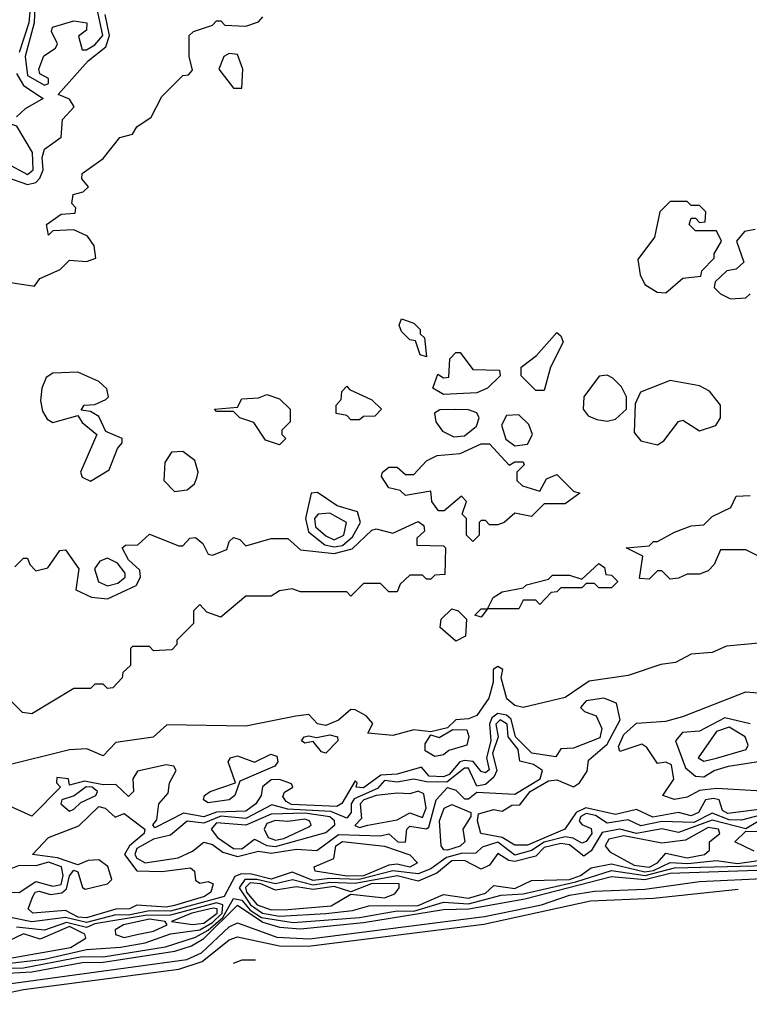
# Model space of a CAD drawing. Extents: x 2889633 to 3052318, y 540750 to 918690.
# Tile 30 of 256: x 3017106 to 3018843, y 557498 to 559843. Entities that reach past the tile are written whole.
import ezdxf

# ---------------------------------------------------------------- set-up
doc = ezdxf.new("R2010")
doc.units = 0

msp = doc.modelspace()

# ---------------------------------------------------------------- linework, layer by layer
at = {"layer": '0CON02XD'}
for points in [[(3017105, 560006.7), (3017115, 559996.7), (3017126.7, 559965), (3017134.7, 559905), (3017127.8, 559835), (3017104.6, 559765)], [(3017143.9, 559915), (3017140.7, 559835), (3017119.1, 559755), (3017125, 559710), (3017165, 559686.7), (3017175, 559691.2), (3017175, 559702.5), (3017154, 559714), (3017152, 559725), (3017163.5, 559756.5), (3017191.2, 559775), (3017196.2, 559785), (3017182, 559815), (3017184, 559825), (3017235, 559840), (3017265.7, 559835.7), (3017265, 559817.5), (3017246.2, 559803.8), (3017255, 559771.2), (3017265, 559770.8), (3017285, 559782.9), (3017304.2, 559805), (3017291.1, 559865)], [(3017075, 559467.5), (3017125, 559450.5), (3017144.6, 559455.4), (3017154.4, 559465), (3017161.8, 559485), (3017160, 559515), (3017165.5, 559534.5), (3017205, 559563.3), (3017208, 559605), (3017236, 559635), (3017225, 559653.8), (3017197.5, 559665), (3017269.2, 559745), (3017311.7, 559778.3), (3017320, 559805), (3017310, 559855)], [(3017085, 559216.7), (3017141.7, 559208.3), (3017153.9, 559226.1), (3017202.3, 559247.7), (3017225, 559270), (3017265, 559266.7), (3017287.5, 559275), (3017283.9, 559303.9), (3017267.5, 559327.5), (3017235, 559342.5), (3017185, 559340), (3017175, 559330), (3017170, 559355), (3017205, 559380), (3017238.3, 559381.7), (3017240, 559395), (3017230, 559405), (3017233.3, 559426.7), (3017257, 559433), (3017270, 559445), (3017254, 559464), (3017255, 559476.7), (3017305, 559512.5), (3017345, 559562.5), (3017375, 559570), (3017385, 559587.5), (3017419.5, 559610.5), (3017445, 559660), (3017495, 559710), (3017508.3, 559711.7), (3017517.5, 559722.5), (3017510, 559755), (3017510, 559805), (3017520, 559815), (3017565, 559830), (3017575, 559840), (3017585, 559840), (3017595, 559830), (3017645, 559827.5), (3017675, 559837.5), (3017685, 559850)], [(3017635, 559680), (3017637.5, 559725), (3017625, 559760), (3017605, 559762.5), (3017592.5, 559755), (3017580, 559725), (3017615, 559680), (3017635, 559680)], [(3017098.9, 559715), (3017115, 559685.7), (3017162.5, 559655), (3017119.1, 559630.9), (3017098.5, 559611.5)], [(3017025, 559473.3), (3017055, 559495.8), (3017075, 559500.8), (3017125, 559474.3), (3017138, 559485), (3017136.6, 559526.6), (3017099.5, 559589.5), (3017076.8, 559596.8), (3017025, 559594.4), (3016995.7, 559505.7), (3016996.6, 559486.6), (3017004.5, 559474.5), (3017025, 559473.3)], [(3018645, 559192.5), (3018685, 559227.5), (3018728.3, 559231.7), (3018730, 559245), (3018760, 559275), (3018760, 559285), (3018777.5, 559315), (3018765, 559340), (3018715, 559340), (3018700, 559355), (3018705, 559370), (3018715, 559370), (3018725, 559360), (3018738.3, 559361.7), (3018740, 559385), (3018725, 559400), (3018705, 559400), (3018695, 559410), (3018655, 559410), (3018630, 559385), (3018617.5, 559325), (3018578.3, 559271.7), (3018583.3, 559235), (3018595, 559212.5), (3018623.6, 559193.6), (3018645, 559192.5)], [(3018857, 559343), (3018831.7, 559338.3), (3018812.5, 559315), (3018830, 559265), (3018811.7, 559248.3), (3018790, 559245), (3018761.7, 559218.3), (3018760, 559205), (3018775, 559190), (3018798.3, 559178.3), (3018835, 559180), (3018845, 559190)], [(3018075, 559040), (3018060, 559045), (3018048.3, 559078.3), (3018035, 559080), (3018015, 559100), (3018010, 559115), (3018015, 559130), (3018045, 559120), (3018060, 559105), (3018060, 559095), (3018070, 559085), (3018075, 559040)], [(3018355, 558960), (3018335, 558960), (3018300, 558995), (3018300, 559015), (3018336.7, 559043.3), (3018385, 559097.5), (3018395, 559090), (3018400, 559075), (3018370, 559015), (3018355, 558960)], [(3018115, 558950), (3018090, 558965), (3018101.7, 558998.3), (3018115, 558990), (3018128.3, 558991.7), (3018130, 559035), (3018145, 559050), (3018155, 559050), (3018185, 559010), (3018248.3, 559008.3), (3018250, 558995), (3018220, 558965), (3018195, 558953.8), (3018115, 558950)], [(3017275, 558744), (3017319.1, 558770.9), (3017338.8, 558821.2), (3017350, 558835), (3017350, 558845), (3017311.7, 558861.7), (3017295, 558897.5), (3017275, 558910), (3017252.5, 558912.5), (3017260, 558925), (3017285, 558926.7), (3017311.7, 558938.3), (3017317.5, 558945), (3017313.9, 558963.9), (3017295, 558981.2), (3017245, 559003.3), (3017185, 559001.2), (3017169.2, 558990.8), (3017158.6, 558965), (3017155.6, 558935), (3017160.6, 558910.6), (3017171.4, 558891.4), (3017185, 558883.3), (3017245, 558900), (3017255, 558883.3), (3017290, 558855), (3017251.2, 558765), (3017255, 558753.3), (3017275, 558744)], [(3018505, 558886.9), (3018525, 558891.4), (3018550.8, 558915), (3018551.2, 558945), (3018538.8, 558968.8), (3018518.8, 558988.8), (3018505, 558996.2), (3018485.9, 558994.1), (3018449.2, 558945), (3018447.5, 558915), (3018459.7, 558899.6), (3018480.5, 558890.5), (3018505, 558886.9)], [(3017915, 558890), (3017895, 558890), (3017885, 558900), (3017860, 558905), (3017860, 558925), (3017871.7, 558938.3), (3017873, 558957), (3017885, 558970), (3017891.7, 558961.7), (3017945, 558937.5), (3017967.5, 558915), (3017951.7, 558898.3), (3017925, 558897.5), (3017915, 558890)], [(3018625, 558830.6), (3018640.2, 558839.8), (3018675, 558885.5), (3018685, 558889.4), (3018725, 558863.3), (3018763.6, 558876.4), (3018774.4, 558895), (3018774.4, 558924.5), (3018748.2, 558958.2), (3018725, 558970.6), (3018655, 558983.8), (3018584.1, 558955.9), (3018571.7, 558928.3), (3018569.4, 558859.4), (3018585, 558840), (3018625, 558830.6)], [(3017725, 558830), (3017691.7, 558841.7), (3017663.6, 558883.6), (3017630, 558895), (3017615, 558910), (3017575, 558910), (3017570, 558915), (3017625, 558920), (3017635, 558940), (3017675, 558942.5), (3017695, 558950), (3017725, 558940), (3017750, 558915), (3017750, 558885), (3017730, 558865), (3017730, 558855), (3017740, 558845), (3017725, 558830)], [(3018139.7, 558849.6), (3018165, 558851.9), (3018194, 558875), (3018200, 558895), (3018195, 558906.2), (3018175, 558914), (3018145, 558914.4), (3018106.2, 558913.8), (3018093.9, 558906.1), (3018096.7, 558885), (3018113.2, 558863.2), (3018139.7, 558849.6)], [(3018285, 558828.2), (3018315, 558831.9), (3018327.1, 558855), (3018318.8, 558878.8), (3018295, 558902), (3018265, 558900), (3018253.1, 558876.9), (3018263.9, 558843.9), (3018285, 558828.2)], [(3018185, 558600), (3018170, 558615), (3018170, 558655), (3018160, 558665), (3018170, 558695), (3018158.3, 558708.3), (3018117, 558673), (3018103, 558673), (3018087.5, 558695), (3018085, 558720), (3018025, 558710), (3018011.7, 558721.7), (3017985, 558727.5), (3017967.5, 558755), (3017970, 558765), (3017985, 558777.5), (3018005, 558777.5), (3018025, 558760), (3018045, 558760), (3018075, 558792.5), (3018100, 558805), (3018155, 558810), (3018205, 558832.5), (3018225, 558832.5), (3018271.7, 558781.7), (3018285, 558790), (3018305, 558790), (3018307, 558783), (3018290, 558765), (3018290, 558745), (3018303, 558733), (3018345, 558720), (3018360.7, 558749.3), (3018385, 558760), (3018425, 558720), (3018440, 558715), (3018405, 558690), (3018355, 558690), (3018325, 558660), (3018285, 558667.5), (3018260, 558645), (3018245, 558640), (3018225, 558640), (3018215, 558650), (3018205, 558650), (3018200, 558645), (3018200, 558615), (3018185, 558600)], [(3017475, 558718.8), (3017505, 558723.3), (3017522.3, 558737.7), (3017528.3, 558751.7), (3017530.8, 558765), (3017522.9, 558792.9), (3017495, 558814.2), (3017467.5, 558812.5), (3017452.1, 558787.9), (3017449.2, 558745), (3017475, 558718.8)], [(3017855, 558587), (3017875, 558590.6), (3017898.7, 558611.3), (3017917.5, 558645), (3017910.7, 558670.7), (3017862, 558685), (3017815, 558716.7), (3017800, 558715), (3017786.6, 558655), (3017793.5, 558623.5), (3017832.6, 558592.5), (3017855, 558587)], [(3018655, 558510), (3018635, 558530), (3018625, 558530), (3018605, 558510), (3018581.7, 558511.7), (3018590, 558565), (3018550, 558585), (3018605, 558590), (3018615, 558600), (3018625, 558600), (3018665, 558622.5), (3018705, 558637.5), (3018735, 558640), (3018755, 558660), (3018799.3, 558680.7), (3018811.7, 558708.3), (3018845, 558710)], [(3017855, 558604.4), (3017877.6, 558615), (3017884.5, 558645), (3017845, 558667.4), (3017816.5, 558665), (3017808.4, 558655), (3017810.5, 558635), (3017835, 558613.2), (3017855, 558604.4)], [(3017095, 558540), (3017115, 558560), (3017125, 558560), (3017130, 558545), (3017145, 558530), (3017173, 558537), (3017201.7, 558578.3), (3017215, 558580), (3017246.7, 558535), (3017240, 558485), (3017277.5, 558467.5), (3017315, 558463.3), (3017383.3, 558495), (3017394, 558515), (3017392, 558532), (3017365, 558556.7), (3017350, 558585), (3017358.3, 558591.7), (3017387.5, 558592.5), (3017415, 558617.5), (3017485, 558590), (3017495, 558590), (3017511.7, 558608.3), (3017525, 558610), (3017542.5, 558595), (3017555, 558570), (3017565, 558567.5), (3017599.3, 558580.7), (3017605, 558600), (3017615, 558610), (3017630, 558605), (3017645, 558590), (3017705, 558607.5), (3017745, 558607.5), (3017775, 558580), (3017855, 558571.4), (3017897.7, 558582.3), (3017945, 558626.7), (3017955, 558630), (3017995, 558620), (3018055, 558647.5), (3018068.3, 558638.3), (3018070, 558625), (3018051.7, 558608.3), (3018051.7, 558591.7), (3018115, 558590), (3018120, 558585), (3018118.3, 558521.7), (3018095, 558520), (3018085, 558510), (3018075, 558510), (3018065, 558520), (3018035, 558520), (3018011.7, 558498.3), (3018005, 558480), (3017985, 558480), (3017965, 558500), (3017925, 558500), (3017895, 558470), (3017885, 558480), (3017775, 558480), (3017755, 558487.5), (3017725, 558482.5), (3017705, 558470), (3017645, 558470), (3017585, 558420), (3017551.7, 558431.7), (3017535, 558450), (3017520, 558435), (3017520, 558405), (3017480, 558365), (3017480, 558355), (3017468.3, 558341.7), (3017425, 558340), (3017415, 558350), (3017375, 558350), (3017370, 558345), (3017370, 558305), (3017351.7, 558288.3), (3017350, 558275), (3017328.3, 558251.7), (3017315, 558250), (3017305, 558260), (3017285, 558260), (3017275, 558250), (3017235, 558250), (3017135, 558190), (3017113, 558193), (3017080, 558225)], [(3018875, 558560), (3018835, 558580), (3018775, 558580), (3018760, 558545), (3018745, 558530), (3018725, 558522.5), (3018695, 558522.5), (3018675, 558512.5), (3018655, 558510)], [(3017315, 558494.5), (3017339.5, 558500.5), (3017357.5, 558515), (3017357.5, 558525), (3017338.8, 558548.8), (3017315, 558560.5), (3017296.9, 558553.2), (3017284.4, 558535), (3017293.8, 558503.8), (3017315, 558494.5)], [(3018205, 558420), (3018190, 558425), (3018205, 558440), (3018220, 558440), (3018233.6, 558466.4), (3018255, 558480), (3018305, 558490), (3018313, 558497), (3018365, 558510), (3018375, 558520), (3018415, 558520), (3018445, 558510), (3018485, 558547.5), (3018498.3, 558538.3), (3018501.7, 558521.7), (3018515, 558520), (3018530, 558505), (3018515, 558490), (3018485, 558490), (3018475, 558500), (3018455, 558500), (3018445, 558490), (3018395, 558490), (3018385, 558480), (3018371.7, 558478.3), (3018345, 558450), (3018335, 558460), (3018305, 558460), (3018295, 558440), (3018220, 558440), (3018205, 558420)], [(3018145, 558362.5), (3018107.5, 558395), (3018110, 558415), (3018135, 558440), (3018150, 558435), (3018170, 558415), (3018167.5, 558375), (3018145, 558362.5)], [(3018875, 558358.9), (3018789.1, 558350.9), (3018755, 558335.7), (3018705, 558331.4), (3018667.8, 558312.2), (3018632.5, 558307.5), (3018555, 558280.6), (3018462.2, 558267.8), (3018405, 558228.2), (3018305, 558204.5), (3018285, 558209.4), (3018266, 558225), (3018252.5, 558275), (3018256.7, 558295), (3018245, 558302.5), (3018233.8, 558295), (3018233.8, 558265), (3018223, 558227), (3018194.4, 558185.6), (3018175, 558177.5), (3018144.4, 558175.6), (3018125, 558156.7), (3018085, 558146.7), (3018045, 558151.5), (3017995, 558138.2), (3017935, 558143.3), (3017947, 558167), (3017931.2, 558185), (3017905, 558199.2), (3017895, 558200), (3017865.5, 558174.5), (3017835, 558162), (3017815, 558166.2), (3017795, 558188), (3017763.8, 558183.8), (3017645, 558160.5), (3017456.2, 558163.8), (3017423.9, 558133.9), (3017335, 558121.2), (3017305, 558090), (3017266.1, 558106.1), (3017225, 558104.2), (3017065, 558064.2)], [(3018665.6, 557985.6), (3018637.5, 557995), (3018664, 558034), (3018657.9, 558067.9), (3018645, 558074.2), (3018625, 558071.4), (3018599.5, 558109.5), (3018587.1, 558117.1), (3018535, 558100), (3018532.2, 558112.2), (3018545, 558140.8), (3018575, 558167.5), (3018645, 558172.2), (3018685, 558183.1), (3018835, 558241.8), (3018920, 558235)], [(3018885, 557964.1), (3018792.1, 557952.1), (3018779.3, 557959.3), (3018771.4, 557985), (3018758.4, 557988.4), (3018739.2, 557985), (3018722.5, 557955), (3018705, 557947.1), (3018675, 557954.4), (3018613.8, 557943.8), (3018575, 557961.5), (3018525, 557950), (3018454.1, 557965.9), (3018431.5, 557955), (3018404.2, 557915), (3018315, 557876.9), (3018285, 557876.7), (3018255, 557895.4), (3018204.3, 557904.3), (3018196.2, 557935), (3018198.3, 557951.7), (3018235, 557962), (3018255, 557958), (3018277.7, 557972.3), (3018296.8, 557973.2), (3018321.8, 558005), (3018365, 558030.4), (3018385, 558032.2), (3018425, 558016), (3018438.8, 558025), (3018457, 558053), (3018460.8, 558079.2), (3018505, 558117.1), (3018535.5, 558175), (3018527.5, 558215), (3018497.1, 558227.1), (3018455, 558220.5), (3018441.4, 558205), (3018451.2, 558195), (3018478.8, 558185), (3018492.5, 558155), (3018487.6, 558132.4), (3018425, 558107.5), (3018395, 558106.2), (3018383, 558087), (3018325.7, 558095.7), (3018286.5, 558135), (3018276.6, 558176.6), (3018265, 558186.7), (3018245, 558190.4), (3018230.2, 558179.8), (3018224.6, 558165), (3018227.7, 558125), (3018217.9, 558085), (3018224, 558056), (3018215, 558049.2), (3018205, 558052), (3018186, 558076), (3018165, 558078.5), (3018154.2, 558075), (3018128.5, 558045), (3018115, 558039.7), (3018081.5, 558041.5), (3018062.5, 558062.5), (3018005, 558046.1), (3017966.4, 558043.6), (3017925, 558013.1), (3017907.5, 558015), (3017910, 558025), (3017905, 558030), (3017873.6, 557976.4), (3017861.1, 557968.9), (3017753.7, 557973.7), (3017740.5, 557980.5), (3017733, 557993), (3017737.1, 558002.9), (3017756.7, 558015), (3017753, 558023), (3017725, 558033.1), (3017705, 558032.5), (3017684, 558016), (3017681.4, 557995), (3017668.6, 557975), (3017645, 557957.8), (3017575, 557955.7), (3017545, 557944), (3017496.6, 557953.4), (3017428.3, 557918.3), (3017423.3, 557925), (3017432.5, 557937.5), (3017437.5, 557975), (3017459.7, 558000.4), (3017463.1, 558025), (3017478.6, 558055), (3017473.3, 558065), (3017455, 558068.5), (3017386.6, 558053.4), (3017375.5, 558035), (3017377.5, 558005), (3017365, 557992.5), (3017335, 558021.4), (3017305, 558020.4), (3017260.8, 558029.2), (3017225, 558020), (3017222.5, 558035), (3017195, 558038), (3017194, 558025), (3017203.3, 558015), (3017135, 557946), (3017067, 557977)], [(3017405, 557834.5), (3017483.4, 557846.6), (3017517.6, 557862.4), (3017545, 557884.2), (3017565, 557878.6), (3017590, 557860), (3017625, 557849.6), (3017675, 557862.2), (3017705, 557857.9), (3017765, 557867.3), (3017813.9, 557863.9), (3017865, 557902.5), (3017965, 557899.2), (3017985, 557904), (3018006.7, 557885), (3018025, 557884), (3018028, 557915), (3018035, 557922), (3018075, 557915.8), (3018080.3, 557919.6), (3018097.8, 557985), (3018125, 558014.2), (3018145, 558007.5), (3018165, 557987.1), (3018175, 557987.5), (3018195, 558003.3), (3018285, 557998.2), (3018345.6, 558035), (3018351.2, 558055), (3018329.2, 558069.2), (3018297, 558077), (3018293.3, 558105), (3018269.5, 558135), (3018266.9, 558165), (3018250, 558175), (3018240, 558165), (3018245.7, 558135), (3018232.2, 558095), (3018242.1, 558055), (3018235, 558038.6), (3018215, 558021.2), (3018195, 558017.5), (3018175, 558060.6), (3018165, 558060.5), (3018122.9, 558027.1), (3018075, 558027.5), (3018045, 558034.4), (3018005, 558026.9), (3017975, 558030.6), (3017958.3, 558011.7), (3017902.9, 557987.1), (3017895.5, 557975), (3017895.5, 557954.5), (3017885, 557941.4), (3017846.7, 557956.7), (3017745, 557962.3), (3017706.8, 557973.2), (3017645, 557940), (3017585, 557945.8), (3017545, 557929.6), (3017505, 557934.4), (3017465, 557900.8), (3017425, 557891.1), (3017385, 557869.2), (3017380.6, 557855), (3017385, 557846.2), (3017405, 557834.5)], [(3018845, 558165.5), (3018785, 558180.3), (3018725, 558148.5), (3018684, 558145), (3018668, 558125), (3018691.1, 558061.1), (3018715, 558041.4), (3018735, 558039.4), (3018760, 558055), (3018793.8, 558065), (3018885, 558079.2)], [(3018095, 558088.2), (3018071.9, 558101.9), (3018071.9, 558118.1), (3018085, 558140), (3018105, 558133.1), (3018137.7, 558152.3), (3018171.2, 558151.2), (3018175.6, 558135.5), (3018170.8, 558115), (3018128.1, 558102), (3018115, 558092.2), (3018095, 558088.2)], [(3018735, 558077.1), (3018765, 558083.9), (3018836.2, 558105), (3018840.8, 558115), (3018833.3, 558135), (3018795, 558158), (3018765, 558147.7), (3018721.9, 558085), (3018735, 558077.1)], [(3017835, 558096.2), (3017825, 558098.8), (3017805, 558123.8), (3017785, 558120), (3017777.5, 558125), (3017783.8, 558135), (3017795, 558137.5), (3017813, 558133), (3017845, 558140), (3017862.5, 558135), (3017863.8, 558125), (3017835, 558096.2)], [(3017555, 557977.5), (3017544, 557985), (3017546.2, 557995), (3017560, 558005), (3017620, 558025), (3017602.9, 558075), (3017608, 558085), (3017625, 558090), (3017665, 558074.4), (3017703.9, 558093.9), (3017718.6, 558088.6), (3017721.2, 558075), (3017714, 558065), (3017630.5, 558029.5), (3017618.6, 557995), (3017605, 557984.6), (3017555, 557977.5)], [(3017225, 557957.5), (3017235, 557962.5), (3017251.7, 557978.3), (3017287.5, 557995), (3017291.4, 558005), (3017278.8, 558015), (3017264.2, 558015.8), (3017235.8, 557994.2), (3017206.7, 557985), (3017203.8, 557975), (3017225, 557957.5)], [(3017915, 557918.8), (3017935, 557924.4), (3018005, 557937.5), (3018035, 557954.2), (3018065, 557942.5), (3018074.2, 557965), (3018068.8, 557998.8), (3018055, 558005.8), (3018035, 557998.8), (3018005, 558001.1), (3017955, 557995.4), (3017925.7, 557985), (3017916.7, 557975), (3017919.7, 557940.4), (3017904.1, 557924.1), (3017915, 557918.8)], [(3018874.2, 558005.8), (3018765, 558012.2), (3018725, 558006.7), (3018695, 557991.5), (3018665.6, 557985.6)], [(3017265, 557703.6), (3017245.3, 557705.3), (3017215, 557721.5), (3017137.5, 557715), (3017126.7, 557725), (3017137.5, 557755), (3017143.3, 557765), (3017152.7, 557767.3), (3017179.5, 557759.5), (3017206.7, 557763.3), (3017217.4, 557772.6), (3017225, 557803.8), (3017235, 557817.5), (3017245, 557813.3), (3017255.9, 557775.9), (3017261.9, 557771.9), (3017315, 557784.4), (3017325.7, 557795), (3017315.9, 557825.9), (3017295, 557841.8), (3017269.3, 557840.7), (3017245, 557830), (3017196.6, 557846.6), (3017136.7, 557855), (3017174.6, 557895.4), (3017247, 557923), (3017295, 557968.8), (3017310, 557965), (3017333.8, 557943.8), (3017355, 557952.5), (3017404, 557915), (3017402.5, 557905), (3017367.3, 557875), (3017355.7, 557855), (3017385, 557815.7), (3017445, 557814.3), (3017513, 557823), (3017522.5, 557815), (3017525, 557793.3), (3017535, 557786.7), (3017555, 557790), (3017566.7, 557785), (3017561.2, 557765), (3017546.2, 557755), (3017475, 557733), (3017455, 557729.1), (3017385, 557734), (3017367.5, 557725), (3017335, 557724.6), (3017265, 557703.6)], [(3018125, 557864.6), (3018115.9, 557865.9), (3018110, 557875), (3018105.8, 557935), (3018116.7, 557965), (3018135, 557973.8), (3018180, 557955), (3018180, 557945), (3018161.2, 557915), (3018165.8, 557885), (3018155.3, 557874.6), (3018125, 557864.6)], [(3018885, 557952.5), (3018825, 557936.5), (3018795, 557937.3), (3018755, 557953.3), (3018711.1, 557931.1), (3018635, 557933.1), (3018585, 557923.3), (3018555, 557937.1), (3018505, 557929.4), (3018477.4, 557947.4), (3018455, 557952.5), (3018442.2, 557945), (3018438.6, 557935), (3018445, 557926), (3018466.8, 557916.8), (3018468.1, 557905), (3018455, 557885.8), (3018445, 557881.4), (3018423.9, 557893.9), (3018405, 557896.9), (3018355, 557884.1), (3018325, 557863.8), (3018285, 557853.1), (3018245, 557883.8), (3018207.7, 557872.3), (3018192.5, 557857.5), (3018157.3, 557857.3), (3018122.2, 557847.8), (3018085, 557820.9), (3018055, 557808.5), (3017995, 557815.4), (3017914.8, 557794.8), (3017845, 557797.7), (3017805, 557792.9), (3017755, 557812.9), (3017705, 557795.9), (3017655, 557808.7), (3017632.2, 557807.8), (3017618.1, 557801.9), (3017593.3, 557755), (3017465, 557720), (3017415, 557720.5), (3017365, 557709.8), (3017335, 557710.7), (3017265, 557692.5), (3017215, 557704.7), (3017135, 557694.6), (3017084.4, 557704.4)], [(3017635, 557867.8), (3017665, 557890.8), (3017695, 557876.2), (3017715, 557873.9), (3017835, 557906.7), (3017856.9, 557925), (3017855.6, 557935), (3017845, 557944.5), (3017785, 557952.9), (3017705, 557950.9), (3017645, 557924.5), (3017575, 557930), (3017562.5, 557915), (3017577.1, 557895), (3017615, 557869.1), (3017635, 557867.8)], [(3018875, 557939.6), (3018835, 557915.7), (3018755, 557936.7), (3018675, 557907.3), (3018635, 557915.5), (3018575, 557904.6), (3018535, 557914.6), (3018493.3, 557906.7), (3018466.7, 557863.3), (3018449.3, 557850.7), (3018415, 557877.8), (3018395, 557881.2), (3018355, 557871.5), (3018335, 557850.9), (3018285, 557838.2), (3018270.5, 557840.5), (3018245, 557856.7), (3018225, 557829.2), (3018205, 557820), (3018165, 557840), (3018135, 557839.2), (3018099.6, 557810.4), (3018055, 557791.1), (3018005, 557804.1), (3017905.2, 557785.2), (3017845, 557788), (3017805, 557781.8), (3017755.6, 557794.5), (3017715, 557784.6), (3017670.8, 557795), (3017642.5, 557795), (3017628.8, 557775), (3017656, 557735), (3017684.4, 557715), (3017725, 557708)], [(3017715, 557888.8), (3017735, 557892.9), (3017795, 557920.8), (3017800, 557925), (3017796, 557935), (3017785, 557939.1), (3017745, 557932.9), (3017715, 557935.4), (3017695, 557928.1), (3017688.1, 557915), (3017697.5, 557895), (3017715, 557888.8)], [(3017074, 557546), (3017504.5, 557604.5), (3017539.2, 557620.7), (3017605, 557682.5), (3017625, 557691.9), (3017718.1, 557658.1), (3017796, 557654), (3018213, 557707), (3018348.8, 557735), (3018415, 557757.5), (3018475, 557767.7), (3018595, 557772.1), (3018725, 557790.4), (3018892, 557798), (3019087.5, 557835), (3019220.8, 557849.2), (3019307.4, 557872.6), (3019463.9, 557876.1), (3019658.9, 557901.1), (3019785, 557929.5), (3019845.7, 557923.2)], [(3018605, 557824.2), (3018624.5, 557835), (3018645, 557858), (3018695, 557846.9), (3018736.7, 557855), (3018748.8, 557865), (3018748.8, 557885), (3018773.3, 557905), (3018770, 557915), (3018745, 557918.9), (3018691.4, 557888.6), (3018635, 557882), (3018545, 557899.2), (3018508.7, 557891.3), (3018500, 557875), (3018511.2, 557861.2), (3018569.2, 557829.2), (3018605, 557824.2)], [(3018855, 557862.9), (3018808.8, 557885), (3018835, 557910), (3018955, 557908.2)], [(3017885, 557803), (3017810, 557815), (3017807.5, 557825), (3017853.8, 557845), (3017859.2, 557875), (3017874.6, 557885.4), (3017974.6, 557874.6), (3018035, 557854), (3018053.3, 557835), (3018035.4, 557824.6), (3018005, 557831.5), (3017985, 557829.1), (3017925, 557804), (3017885, 557803)], [(3017725, 557708), (3017835, 557714.5), (3017898.9, 557721.1), (3017937.3, 557732.7), (3018055, 557732.9), (3018115, 557759.1), (3018175, 557750.4), (3018215, 557762.5), (3018235, 557781.2), (3018285, 557773.6), (3018325, 557792.9), (3018415, 557795.4), (3018441.4, 557805), (3018466.8, 557823.2), (3018515, 557832.1), (3018595, 557813.5), (3018615, 557816.4), (3018655, 557835.5), (3018696.7, 557833.2), (3018765, 557840.7), (3018815, 557833.2), (3018897.5, 557845)], [(3017049.3, 557570.7), (3017135.4, 557575.4), (3017255, 557597.7), (3017305, 557598.6), (3017475.8, 557624.2), (3017515, 557637.1), (3017545, 557654.6), (3017625, 557733.8), (3017685, 557693.7), (3017725, 557681.6), (3017775, 557677.3), (3017925, 557692.5), (3018115, 557723.9), (3018175.4, 557725.4), (3018308.9, 557748.9), (3018515, 557802.3), (3018595, 557795.2), (3018655, 557810.3), (3018885, 557818.2)], [(3017055, 557583), (3017115, 557584.7), (3017255, 557612), (3017305, 557611.1), (3017453.3, 557635), (3017525, 557657.7), (3017555, 557674.7), (3017590, 557705), (3017615, 557750), (3017635, 557746.1), (3017655, 557722.2), (3017681.9, 557705), (3017757.2, 557692.8), (3017915, 557704.6), (3018005, 557720.4), (3018045, 557719.7), (3018115, 557741.5), (3018175, 557737.2), (3018252.4, 557757.6), (3018305, 557761.1), (3018430.3, 557789.7), (3018515, 557816.8), (3018595.2, 557804.8), (3018665, 557822.8), (3018885, 557828.6)], [(3017105, 557764.2), (3017145, 557790.5), (3017185, 557779.1), (3017205, 557783.1), (3017210, 557805), (3017205.7, 557825), (3017175, 557836.7), (3017145, 557827.5), (3017105, 557828.8), (3017085, 557820.5), (3017066, 557805), (3017064.2, 557795), (3017081.2, 557765), (3017105, 557764.2)], [(3016948.7, 557497.9), (3017115, 557533.1), (3017485, 557581.9), (3017540.5, 557599.5), (3017605, 557651.2), (3017625, 557658.8), (3017725, 557636.9), (3017793.4, 557636.6), (3018211.3, 557688.7), (3018465, 557744.2), (3018615, 557750.8), (3018816.7, 557772.2)], [(3017705, 557723.1), (3017745, 557723.9), (3017847.5, 557732.5), (3017895, 557760), (3017975, 557751.1), (3017999.2, 557760.8), (3018010, 557775), (3018010, 557785), (3017945.8, 557785.8), (3017895, 557765.8), (3017855, 557778.6), (3017805, 557771.4), (3017765, 557777.5), (3017715, 557770), (3017680, 557785), (3017655, 557786.8), (3017644.2, 557775.8), (3017645.9, 557765), (3017671.5, 557735), (3017705, 557723.1)], [(3017048.1, 557592), (3017165, 557605.4), (3017265, 557628.2), (3017346.2, 557633.8), (3017405, 557644.5), (3017465, 557665.5), (3017535, 557675.3), (3017565, 557692.5), (3017588.1, 557715), (3017590, 557735), (3017575, 557739.2), (3017465, 557710), (3017405, 557709.6), (3017285, 557689.2), (3017265, 557680.9), (3017217.4, 557692.6), (3017165, 557674.5), (3017098.7, 557681.3)], [(3017517.8, 557687.8), (3017545, 557690.8), (3017576, 557715), (3017576.7, 557725), (3017566.9, 557726.9), (3017516, 557715), (3017467.5, 557695), (3017517.8, 557687.8)], [(3017355, 557657.1), (3017385, 557664.4), (3017425, 557672.1), (3017457.5, 557687.5), (3017452.5, 557695), (3017415, 557700.6), (3017353.2, 557686.8), (3017333.8, 557675), (3017334.2, 557664.2), (3017355, 557657.1)], [(3017005, 557597.1), (3017065, 557604.2), (3017226.9, 557633), (3017263.8, 557655), (3017261.2, 557665), (3017225, 557683), (3017155, 557653.3), (3017115, 557665.4), (3017060.5, 557639.5), (3017005, 557640.8), (3016932.5, 557605), (3017005, 557597.1)], [(3017615.6, 557595.8), (3017636.1, 557603.9), (3017667.7, 557603.4)]]:
    msp.add_lwpolyline(points, dxfattribs=at)

doc.saveas('drawing.dxf')
